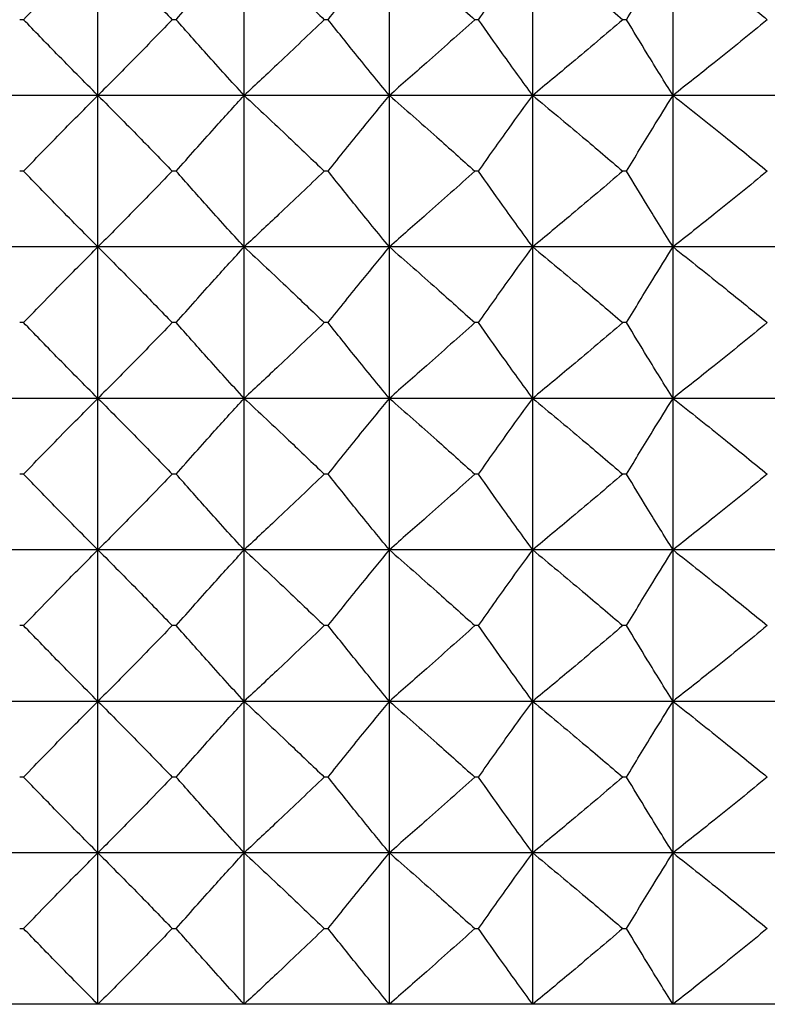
# Model space of a CAD drawing. Header units: millimetres. Extents: x 0 to 210, y 0 to 297.
# Tile 34 of 80: x 46.65 to 48.13, y 270.83 to 272.78. Entities that reach past the tile are written whole.
import ezdxf

# ---------------------------------------------------------------- set-up
doc = ezdxf.new("R2010")
doc.units = ezdxf.units.MM

msp = doc.modelspace()

# ---------------------------------------------------------------- linework, layer by layer
at = {"color": 7, "linetype": 'Continuous', "lineweight": 25}
for p, q in [((46.8007, 272.6273), (46.8007, 272.9273)), ((47.0901, 272.6273), (47.0901, 272.9273)), ((47.3775, 272.6273), (47.3775, 272.9273)), ((47.6611, 272.6273), (47.6611, 272.9273)), ((47.9389, 272.6273), (47.9389, 272.9273)), ((46.6536, 272.7773), (46.6459, 272.7773)), ((46.9555, 272.7773), (46.9478, 272.7773)), ((47.2563, 272.7773), (47.2486, 272.7773)), ((47.554, 272.7773), (47.5465, 272.7773)), ((47.8468, 272.7773), (47.8394, 272.7773)), ((46.8007, 272.6273), (46.5113, 272.6273)), ((47.0901, 272.6273), (46.8007, 272.6273)), ((46.8007, 272.3273), (46.8007, 272.6273)), ((47.0901, 272.3273), (47.0901, 272.6273)), ((47.3775, 272.6273), (47.0901, 272.6273)), ((47.3775, 272.3273), (47.3775, 272.6273)), ((47.6611, 272.6273), (47.3775, 272.6273)), ((47.6611, 272.3273), (47.6611, 272.6273)), ((47.9389, 272.6273), (47.6611, 272.6273)), ((47.9389, 272.3273), (47.9389, 272.6273)), ((48.2092, 272.6273), (47.9389, 272.6273)), ((46.6536, 272.4773), (46.6459, 272.4773)), ((46.9555, 272.4773), (46.9478, 272.4773)), ((47.2563, 272.4773), (47.2486, 272.4773)), ((47.554, 272.4773), (47.5465, 272.4773)), ((47.8468, 272.4773), (47.8394, 272.4773)), ((46.8007, 272.3273), (46.5113, 272.3273)), ((47.0901, 272.3273), (46.8007, 272.3273)), ((46.8007, 272.0273), (46.8007, 272.3273)), ((47.0901, 272.0273), (47.0901, 272.3273)), ((47.3775, 272.3273), (47.0901, 272.3273)), ((47.3775, 272.0273), (47.3775, 272.3273)), ((47.6611, 272.3273), (47.3775, 272.3273)), ((47.6611, 272.0273), (47.6611, 272.3273)), ((47.9389, 272.3273), (47.6611, 272.3273)), ((47.9389, 272.0273), (47.9389, 272.3273)), ((48.2092, 272.3273), (47.9389, 272.3273)), ((46.6536, 272.1773), (46.6459, 272.1773)), ((46.9555, 272.1773), (46.9478, 272.1773)), ((47.2563, 272.1773), (47.2486, 272.1773)), ((47.554, 272.1773), (47.5465, 272.1773)), ((47.8468, 272.1773), (47.8394, 272.1773)), ((46.8007, 272.0273), (46.5113, 272.0273)), ((47.0901, 272.0273), (46.8007, 272.0273)), ((46.8007, 271.7273), (46.8007, 272.0273)), ((47.0901, 271.7273), (47.0901, 272.0273)), ((47.3775, 272.0273), (47.0901, 272.0273)), ((47.3775, 271.7273), (47.3775, 272.0273)), ((47.6611, 272.0273), (47.3775, 272.0273)), ((47.6611, 271.7273), (47.6611, 272.0273)), ((47.9389, 272.0273), (47.6611, 272.0273)), ((47.9389, 271.7273), (47.9389, 272.0273)), ((48.2092, 272.0273), (47.9389, 272.0273)), ((46.6536, 271.8773), (46.6459, 271.8773)), ((46.9555, 271.8773), (46.9478, 271.8773)), ((47.2563, 271.8773), (47.2486, 271.8773)), ((47.554, 271.8773), (47.5465, 271.8773)), ((47.8468, 271.8773), (47.8394, 271.8773)), ((46.8007, 271.7273), (46.5113, 271.7273)), ((47.0901, 271.7273), (46.8007, 271.7273)), ((46.8007, 271.4273), (46.8007, 271.7273)), ((47.0901, 271.4273), (47.0901, 271.7273)), ((47.3775, 271.7273), (47.0901, 271.7273)), ((47.3775, 271.4273), (47.3775, 271.7273)), ((47.6611, 271.7273), (47.3775, 271.7273)), ((47.6611, 271.4273), (47.6611, 271.7273)), ((47.9389, 271.7273), (47.6611, 271.7273)), ((47.9389, 271.4273), (47.9389, 271.7273)), ((48.2092, 271.7273), (47.9389, 271.7273)), ((46.6536, 271.5773), (46.6459, 271.5773)), ((46.9555, 271.5773), (46.9478, 271.5773)), ((47.2563, 271.5773), (47.2486, 271.5773)), ((47.554, 271.5773), (47.5465, 271.5773)), ((47.8468, 271.5773), (47.8394, 271.5773)), ((46.8007, 271.4273), (46.5113, 271.4273)), ((47.0901, 271.4273), (46.8007, 271.4273)), ((46.8007, 271.1273), (46.8007, 271.4273)), ((47.0901, 271.1273), (47.0901, 271.4273)), ((47.3775, 271.4273), (47.0901, 271.4273)), ((47.3775, 271.1273), (47.3775, 271.4273)), ((47.6611, 271.4273), (47.3775, 271.4273)), ((47.6611, 271.1273), (47.6611, 271.4273)), ((47.9389, 271.4273), (47.6611, 271.4273)), ((47.9389, 271.1273), (47.9389, 271.4273)), ((48.2092, 271.4273), (47.9389, 271.4273)), ((46.6536, 271.2773), (46.6459, 271.2773)), ((46.9555, 271.2773), (46.9478, 271.2773)), ((47.2563, 271.2773), (47.2486, 271.2773)), ((47.554, 271.2773), (47.5465, 271.2773)), ((47.8468, 271.2773), (47.8394, 271.2773)), ((46.8007, 271.1273), (46.5113, 271.1273)), ((46.8007, 270.8273), (46.8007, 271.1273)), ((47.0901, 271.1273), (46.8007, 271.1273)), ((47.0901, 270.8273), (47.0901, 271.1273)), ((47.3775, 271.1273), (47.0901, 271.1273)), ((47.3775, 270.8273), (47.3775, 271.1273)), ((47.6611, 271.1273), (47.3775, 271.1273)), ((47.6611, 270.8273), (47.6611, 271.1273)), ((47.9389, 271.1273), (47.6611, 271.1273)), ((47.9389, 270.8273), (47.9389, 271.1273)), ((48.2092, 271.1273), (47.9389, 271.1273)), ((46.6459, 270.9773), (46.6536, 270.9773)), ((46.9478, 270.9773), (46.9555, 270.9773)), ((47.2486, 270.9773), (47.2563, 270.9773)), ((47.5465, 270.9773), (47.554, 270.9773)), ((47.8394, 270.9773), (47.8468, 270.9773)), ((46.8007, 270.8273), (46.5113, 270.8273)), ((47.0901, 270.8273), (46.8007, 270.8273)), ((47.3775, 270.8273), (47.0901, 270.8273)), ((47.6611, 270.8273), (47.3775, 270.8273)), ((47.9389, 270.8273), (47.6611, 270.8273)), ((48.2092, 270.8273), (47.9389, 270.8273))]:
    msp.add_line(p, q, dxfattribs=at)
for points, knots in [([(46.6536, 272.7773), (46.6812, 272.8059), (46.7299, 272.8562), (46.7793, 272.9058), (46.8007, 272.9273)], [0, 0, 0, 0, 0.567479, 1, 1, 1, 1]), ([(46.8007, 272.9273), (46.828, 272.8999), (46.8773, 272.8502), (46.926, 272.7998), (46.9478, 272.7773)], [0, 0, 0, 0, 0.552504, 1, 1, 1, 1]), ([(46.9555, 272.7773), (46.9807, 272.8059), (47.0253, 272.8562), (47.0705, 272.9058), (47.0901, 272.9273)], [0, 0, 0, 0, 0.5676867, 1, 1, 1, 1]), ([(47.0901, 272.9273), (47.1195, 272.8999), (47.1727, 272.8502), (47.2251, 272.7998), (47.2486, 272.7773)], [0, 0, 0, 0, 0.5526797, 1, 1, 1, 1]), ([(47.2563, 272.7773), (47.279, 272.8059), (47.3191, 272.8561), (47.3599, 272.9058), (47.3775, 272.9273)], [0, 0, 0, 0, 0.567926, 1, 1, 1, 1]), ([(47.3775, 272.9273), (47.4088, 272.8999), (47.4655, 272.8503), (47.5215, 272.7998), (47.5465, 272.7773)], [0, 0, 0, 0, 0.552828, 1, 1, 1, 1]), ([(47.554, 272.7773), (47.5741, 272.8058), (47.6095, 272.8561), (47.6455, 272.9058), (47.6611, 272.9273)], [0, 0, 0, 0, 0.568197, 1, 1, 1, 1]), ([(47.6611, 272.9273), (47.6941, 272.8999), (47.7539, 272.8503), (47.813, 272.7998), (47.8394, 272.7773)], [0, 0, 0, 0, 0.5529505, 1, 1, 1, 1]), ([(47.8468, 272.7773), (47.8641, 272.8058), (47.8945, 272.856), (47.9255, 272.9058), (47.9389, 272.9273)], [0, 0, 0, 0, 0.568495, 1, 1, 1, 1]), ([(47.9389, 272.9273), (47.9735, 272.8999), (48.036, 272.8503), (48.0978, 272.7998), (48.1254, 272.7773)], [0, 0, 0, 0, 0.553051, 1, 1, 1, 1]), ([(46.8007, 272.6273), (46.7734, 272.6547), (46.724, 272.7044), (46.6754, 272.7548), (46.6536, 272.7773)], [0, 0, 0, 0, 0.552481, 1, 1, 1, 1]), ([(46.9478, 272.7773), (46.9201, 272.7487), (46.8715, 272.6984), (46.8221, 272.6488), (46.8007, 272.6273)], [0, 0, 0, 0, 0.567457, 1, 1, 1, 1]), ([(47.0901, 272.6273), (47.0651, 272.6547), (47.0199, 272.7044), (46.9754, 272.7548), (46.9555, 272.7773)], [0, 0, 0, 0, 0.552273, 1, 1, 1, 1]), ([(47.2486, 272.7773), (47.2188, 272.7487), (47.1663, 272.6984), (47.1131, 272.6488), (47.0901, 272.6273)], [0, 0, 0, 0, 0.567283, 1, 1, 1, 1]), ([(47.3775, 272.6273), (47.355, 272.6548), (47.3142, 272.7045), (47.2742, 272.7548), (47.2563, 272.7773)], [0, 0, 0, 0, 0.552033, 1, 1, 1, 1]), ([(47.5465, 272.7773), (47.5147, 272.7487), (47.4587, 272.6983), (47.402, 272.6488), (47.3775, 272.6273)], [0, 0, 0, 0, 0.567135, 1, 1, 1, 1]), ([(47.6611, 272.6273), (47.6412, 272.6548), (47.6052, 272.7045), (47.5699, 272.7548), (47.554, 272.7773)], [0, 0, 0, 0, 0.551761, 1, 1, 1, 1]), ([(47.8394, 272.7773), (47.8059, 272.7487), (47.7468, 272.6983), (47.687, 272.6488), (47.6611, 272.6273)], [0, 0, 0, 0, 0.567013, 1, 1, 1, 1]), ([(47.9389, 272.6273), (47.9218, 272.6548), (47.8908, 272.7046), (47.8604, 272.7548), (47.8468, 272.7773)], [0, 0, 0, 0, 0.551461, 1, 1, 1, 1]), ([(48.1254, 272.7773), (48.0904, 272.7487), (48.0285, 272.6983), (47.966, 272.6488), (47.9389, 272.6273)], [0, 0, 0, 0, 0.5669132, 1, 1, 1, 1]), ([(46.6536, 272.4773), (46.6812, 272.5059), (46.7299, 272.5562), (46.7793, 272.6058), (46.8007, 272.6273)], [0, 0, 0, 0, 0.5675081, 1, 1, 1, 1]), ([(46.8007, 272.6273), (46.828, 272.5999), (46.8773, 272.5502), (46.926, 272.4998), (46.9478, 272.4773)], [0, 0, 0, 0, 0.552481, 1, 1, 1, 1]), ([(46.9555, 272.4773), (46.9807, 272.5059), (47.0252, 272.5562), (47.0705, 272.6058), (47.0901, 272.6273)], [0, 0, 0, 0, 0.5677177, 1, 1, 1, 1]), ([(47.0901, 272.6273), (47.1195, 272.5999), (47.1727, 272.5502), (47.2251, 272.4998), (47.2486, 272.4773)], [0, 0, 0, 0, 0.552659, 1, 1, 1, 1]), ([(47.2563, 272.4773), (47.279, 272.5059), (47.3191, 272.5561), (47.3599, 272.6058), (47.3775, 272.6273)], [0, 0, 0, 0, 0.56796, 1, 1, 1, 1]), ([(47.3775, 272.6273), (47.4088, 272.5999), (47.4655, 272.5503), (47.5215, 272.4999), (47.5465, 272.4773)], [0, 0, 0, 0, 0.552808, 1, 1, 1, 1]), ([(47.554, 272.4773), (47.5741, 272.5059), (47.6095, 272.5561), (47.6455, 272.6058), (47.6611, 272.6273)], [0, 0, 0, 0, 0.568234, 1, 1, 1, 1]), ([(47.6611, 272.6273), (47.6941, 272.5999), (47.7539, 272.5503), (47.813, 272.4999), (47.8394, 272.4773)], [0, 0, 0, 0, 0.5529322, 1, 1, 1, 1]), ([(47.8468, 272.4773), (47.8641, 272.5058), (47.8945, 272.556), (47.9255, 272.6058), (47.9389, 272.6273)], [0, 0, 0, 0, 0.568536, 1, 1, 1, 1]), ([(47.9389, 272.6273), (47.9735, 272.5999), (48.036, 272.5503), (48.0978, 272.4999), (48.1254, 272.4773)], [0, 0, 0, 0, 0.553034, 1, 1, 1, 1]), ([(46.8007, 272.3273), (46.7734, 272.3547), (46.724, 272.4044), (46.6754, 272.4548), (46.6536, 272.4773)], [0, 0, 0, 0, 0.552504, 1, 1, 1, 1]), ([(46.9478, 272.4773), (46.9201, 272.4487), (46.8715, 272.3984), (46.8221, 272.3488), (46.8007, 272.3273)], [0, 0, 0, 0, 0.567479, 1, 1, 1, 1]), ([(47.0901, 272.3273), (47.0651, 272.3547), (47.0199, 272.4044), (46.9754, 272.4548), (46.9555, 272.4773)], [0, 0, 0, 0, 0.552298, 1, 1, 1, 1]), ([(47.2486, 272.4773), (47.2188, 272.4487), (47.1663, 272.3984), (47.1131, 272.3488), (47.0901, 272.3273)], [0, 0, 0, 0, 0.567303, 1, 1, 1, 1]), ([(47.3775, 272.3273), (47.355, 272.3548), (47.3142, 272.4045), (47.2742, 272.4548), (47.2563, 272.4773)], [0, 0, 0, 0, 0.55206, 1, 1, 1, 1]), ([(47.5465, 272.4773), (47.5147, 272.4487), (47.4587, 272.3983), (47.402, 272.3488), (47.3775, 272.3273)], [0, 0, 0, 0, 0.567154, 1, 1, 1, 1]), ([(47.6611, 272.3273), (47.6412, 272.3548), (47.6052, 272.4045), (47.5699, 272.4548), (47.554, 272.4773)], [0, 0, 0, 0, 0.55179, 1, 1, 1, 1]), ([(47.8394, 272.4773), (47.8059, 272.4487), (47.7468, 272.3983), (47.687, 272.3488), (47.6611, 272.3273)], [0, 0, 0, 0, 0.567031, 1, 1, 1, 1]), ([(47.9389, 272.3273), (47.9218, 272.3548), (47.8908, 272.4046), (47.8604, 272.4548), (47.8468, 272.4773)], [0, 0, 0, 0, 0.551493, 1, 1, 1, 1]), ([(48.1254, 272.4773), (48.0904, 272.4487), (48.0285, 272.3983), (47.966, 272.3488), (47.9389, 272.3273)], [0, 0, 0, 0, 0.56693, 1, 1, 1, 1]), ([(46.6536, 272.1773), (46.6812, 272.2059), (46.7299, 272.2562), (46.7793, 272.3058), (46.8007, 272.3273)], [0, 0, 0, 0, 0.5675081, 1, 1, 1, 1]), ([(46.8007, 272.3273), (46.828, 272.2999), (46.8773, 272.2502), (46.926, 272.1998), (46.9478, 272.1773)], [0, 0, 0, 0, 0.552481, 1, 1, 1, 1]), ([(46.9555, 272.1773), (46.9807, 272.2059), (47.0252, 272.2562), (47.0705, 272.3058), (47.0901, 272.3273)], [0, 0, 0, 0, 0.5677177, 1, 1, 1, 1]), ([(47.0901, 272.3273), (47.1195, 272.2999), (47.1727, 272.2502), (47.2251, 272.1998), (47.2486, 272.1773)], [0, 0, 0, 0, 0.552659, 1, 1, 1, 1]), ([(47.2563, 272.1773), (47.279, 272.2059), (47.3191, 272.2561), (47.3599, 272.3058), (47.3775, 272.3273)], [0, 0, 0, 0, 0.56796, 1, 1, 1, 1]), ([(47.3775, 272.3273), (47.4088, 272.2999), (47.4655, 272.2503), (47.5215, 272.1998), (47.5465, 272.1773)], [0, 0, 0, 0, 0.552808, 1, 1, 1, 1]), ([(47.554, 272.1773), (47.5741, 272.2058), (47.6095, 272.2561), (47.6455, 272.3058), (47.6611, 272.3273)], [0, 0, 0, 0, 0.568234, 1, 1, 1, 1]), ([(47.6611, 272.3273), (47.6941, 272.2999), (47.7539, 272.2503), (47.813, 272.1999), (47.8394, 272.1773)], [0, 0, 0, 0, 0.5529322, 1, 1, 1, 1]), ([(47.8468, 272.1773), (47.8641, 272.2058), (47.8945, 272.256), (47.9255, 272.3058), (47.9389, 272.3273)], [0, 0, 0, 0, 0.568536, 1, 1, 1, 1]), ([(47.9389, 272.3273), (47.9735, 272.2999), (48.036, 272.2503), (48.0978, 272.1999), (48.1254, 272.1773)], [0, 0, 0, 0, 0.553034, 1, 1, 1, 1]), ([(46.8007, 272.0273), (46.7734, 272.0547), (46.724, 272.1044), (46.6754, 272.1548), (46.6536, 272.1773)], [0, 0, 0, 0, 0.552481, 1, 1, 1, 1]), ([(46.9478, 272.1773), (46.9201, 272.1487), (46.8715, 272.0984), (46.8221, 272.0488), (46.8007, 272.0273)], [0, 0, 0, 0, 0.567508, 1, 1, 1, 1]), ([(47.0901, 272.0273), (47.0651, 272.0548), (47.0199, 272.1044), (46.9754, 272.1548), (46.9555, 272.1773)], [0, 0, 0, 0, 0.552273, 1, 1, 1, 1]), ([(47.2486, 272.1773), (47.2188, 272.1487), (47.1663, 272.0984), (47.1131, 272.0488), (47.0901, 272.0273)], [0, 0, 0, 0, 0.567329, 1, 1, 1, 1]), ([(47.3775, 272.0273), (47.355, 272.0548), (47.3142, 272.1045), (47.2742, 272.1548), (47.2563, 272.1773)], [0, 0, 0, 0, 0.552033, 1, 1, 1, 1]), ([(47.5465, 272.1773), (47.5147, 272.1487), (47.4587, 272.0983), (47.402, 272.0488), (47.3775, 272.0273)], [0, 0, 0, 0, 0.567179, 1, 1, 1, 1]), ([(47.6611, 272.0273), (47.6412, 272.0548), (47.6052, 272.1045), (47.5699, 272.1548), (47.554, 272.1773)], [0, 0, 0, 0, 0.551761, 1, 1, 1, 1]), ([(47.8394, 272.1773), (47.8059, 272.1487), (47.7468, 272.0983), (47.687, 272.0488), (47.6611, 272.0273)], [0, 0, 0, 0, 0.567054, 1, 1, 1, 1]), ([(47.9389, 272.0273), (47.9218, 272.0548), (47.8908, 272.1046), (47.8604, 272.1548), (47.8468, 272.1773)], [0, 0, 0, 0, 0.551461, 1, 1, 1, 1]), ([(48.1254, 272.1773), (48.0904, 272.1487), (48.0285, 272.0983), (47.966, 272.0488), (47.9389, 272.0273)], [0, 0, 0, 0, 0.5669522, 1, 1, 1, 1]), ([(46.6536, 271.8773), (46.6812, 271.9059), (46.7299, 271.9562), (46.7793, 272.0058), (46.8007, 272.0273)], [0, 0, 0, 0, 0.567479, 1, 1, 1, 1]), ([(46.8007, 272.0273), (46.828, 271.9999), (46.8773, 271.9502), (46.926, 271.8998), (46.9478, 271.8773)], [0, 0, 0, 0, 0.552504, 1, 1, 1, 1]), ([(46.9555, 271.8773), (46.9807, 271.9059), (47.0253, 271.9562), (47.0705, 272.0058), (47.0901, 272.0273)], [0, 0, 0, 0, 0.5676867, 1, 1, 1, 1]), ([(47.0901, 272.0273), (47.1195, 271.9999), (47.1727, 271.9502), (47.2251, 271.8998), (47.2486, 271.8773)], [0, 0, 0, 0, 0.5526797, 1, 1, 1, 1]), ([(47.2563, 271.8773), (47.279, 271.9059), (47.3191, 271.9561), (47.3599, 272.0058), (47.3775, 272.0273)], [0, 0, 0, 0, 0.567926, 1, 1, 1, 1]), ([(47.3775, 272.0273), (47.4088, 271.9999), (47.4655, 271.9503), (47.5215, 271.8998), (47.5465, 271.8773)], [0, 0, 0, 0, 0.552828, 1, 1, 1, 1]), ([(47.554, 271.8773), (47.5741, 271.9058), (47.6095, 271.9561), (47.6455, 272.0058), (47.6611, 272.0273)], [0, 0, 0, 0, 0.568197, 1, 1, 1, 1]), ([(47.6611, 272.0273), (47.6941, 271.9999), (47.7539, 271.9503), (47.813, 271.8998), (47.8394, 271.8773)], [0, 0, 0, 0, 0.5529505, 1, 1, 1, 1]), ([(47.8468, 271.8773), (47.8641, 271.9058), (47.8945, 271.956), (47.9255, 272.0058), (47.9389, 272.0273)], [0, 0, 0, 0, 0.568495, 1, 1, 1, 1]), ([(47.9389, 272.0273), (47.9735, 271.9999), (48.036, 271.9503), (48.0978, 271.8998), (48.1254, 271.8773)], [0, 0, 0, 0, 0.553051, 1, 1, 1, 1]), ([(46.8007, 271.7273), (46.7734, 271.7547), (46.724, 271.8044), (46.6754, 271.8548), (46.6536, 271.8773)], [0, 0, 0, 0, 0.552481, 1, 1, 1, 1]), ([(46.9478, 271.8773), (46.9201, 271.8487), (46.8715, 271.7984), (46.8221, 271.7488), (46.8007, 271.7273)], [0, 0, 0, 0, 0.567457, 1, 1, 1, 1]), ([(47.0901, 271.7273), (47.0651, 271.7547), (47.0199, 271.8044), (46.9754, 271.8548), (46.9555, 271.8773)], [0, 0, 0, 0, 0.552273, 1, 1, 1, 1]), ([(47.2486, 271.8773), (47.2188, 271.8487), (47.1663, 271.7984), (47.1131, 271.7488), (47.0901, 271.7273)], [0, 0, 0, 0, 0.567283, 1, 1, 1, 1]), ([(47.3775, 271.7273), (47.355, 271.7548), (47.3142, 271.8045), (47.2742, 271.8548), (47.2563, 271.8773)], [0, 0, 0, 0, 0.552033, 1, 1, 1, 1]), ([(47.5465, 271.8773), (47.5147, 271.8487), (47.4587, 271.7983), (47.402, 271.7488), (47.3775, 271.7273)], [0, 0, 0, 0, 0.567135, 1, 1, 1, 1]), ([(47.6611, 271.7273), (47.6412, 271.7548), (47.6052, 271.8045), (47.5699, 271.8548), (47.554, 271.8773)], [0, 0, 0, 0, 0.551761, 1, 1, 1, 1]), ([(47.8394, 271.8773), (47.8059, 271.8487), (47.7468, 271.7983), (47.687, 271.7488), (47.6611, 271.7273)], [0, 0, 0, 0, 0.567013, 1, 1, 1, 1]), ([(47.9389, 271.7273), (47.9218, 271.7548), (47.8908, 271.8046), (47.8604, 271.8548), (47.8468, 271.8773)], [0, 0, 0, 0, 0.551461, 1, 1, 1, 1]), ([(48.1254, 271.8773), (48.0904, 271.8487), (48.0285, 271.7983), (47.966, 271.7488), (47.9389, 271.7273)], [0, 0, 0, 0, 0.5669132, 1, 1, 1, 1]), ([(46.6536, 271.5773), (46.6812, 271.6059), (46.7299, 271.6562), (46.7793, 271.7058), (46.8007, 271.7273)], [0, 0, 0, 0, 0.567508, 1, 1, 1, 1]), ([(46.8007, 271.7273), (46.828, 271.6999), (46.8773, 271.6502), (46.926, 271.5998), (46.9478, 271.5773)], [0, 0, 0, 0, 0.552481, 1, 1, 1, 1]), ([(46.9555, 271.5773), (46.9807, 271.6059), (47.0252, 271.6562), (47.0705, 271.7058), (47.0901, 271.7273)], [0, 0, 0, 0, 0.5677177, 1, 1, 1, 1]), ([(47.0901, 271.7273), (47.1195, 271.6999), (47.1727, 271.6502), (47.2251, 271.5998), (47.2486, 271.5773)], [0, 0, 0, 0, 0.552659, 1, 1, 1, 1]), ([(47.2563, 271.5773), (47.279, 271.6059), (47.3191, 271.6561), (47.3599, 271.7058), (47.3775, 271.7273)], [0, 0, 0, 0, 0.56796, 1, 1, 1, 1]), ([(47.3775, 271.7273), (47.4088, 271.6999), (47.4655, 271.6503), (47.5215, 271.5999), (47.5465, 271.5773)], [0, 0, 0, 0, 0.552808, 1, 1, 1, 1]), ([(47.554, 271.5773), (47.5741, 271.6059), (47.6095, 271.6561), (47.6455, 271.7058), (47.6611, 271.7273)], [0, 0, 0, 0, 0.568234, 1, 1, 1, 1]), ([(47.6611, 271.7273), (47.6941, 271.6999), (47.7539, 271.6503), (47.813, 271.5999), (47.8394, 271.5773)], [0, 0, 0, 0, 0.5529322, 1, 1, 1, 1]), ([(47.8468, 271.5773), (47.8641, 271.6058), (47.8945, 271.656), (47.9255, 271.7058), (47.9389, 271.7273)], [0, 0, 0, 0, 0.568536, 1, 1, 1, 1]), ([(47.9389, 271.7273), (47.9735, 271.6999), (48.036, 271.6503), (48.0978, 271.5999), (48.1254, 271.5773)], [0, 0, 0, 0, 0.553034, 1, 1, 1, 1]), ([(46.8007, 271.4273), (46.7734, 271.4547), (46.724, 271.5044), (46.6754, 271.5548), (46.6536, 271.5773)], [0, 0, 0, 0, 0.552481, 1, 1, 1, 1]), ([(46.9478, 271.5773), (46.9201, 271.5487), (46.8715, 271.4984), (46.8221, 271.4488), (46.8007, 271.4273)], [0, 0, 0, 0, 0.567508, 1, 1, 1, 1]), ([(47.0901, 271.4273), (47.0651, 271.4548), (47.0199, 271.5044), (46.9754, 271.5548), (46.9555, 271.5773)], [0, 0, 0, 0, 0.552273, 1, 1, 1, 1]), ([(47.2486, 271.5773), (47.2188, 271.5487), (47.1663, 271.4984), (47.1131, 271.4488), (47.0901, 271.4273)], [0, 0, 0, 0, 0.567329, 1, 1, 1, 1]), ([(47.3775, 271.4273), (47.355, 271.4548), (47.3142, 271.5045), (47.2742, 271.5548), (47.2563, 271.5773)], [0, 0, 0, 0, 0.552033, 1, 1, 1, 1]), ([(47.5465, 271.5773), (47.5147, 271.5487), (47.4587, 271.4983), (47.402, 271.4488), (47.3775, 271.4273)], [0, 0, 0, 0, 0.567179, 1, 1, 1, 1]), ([(47.6611, 271.4273), (47.6412, 271.4548), (47.6052, 271.5045), (47.5699, 271.5548), (47.554, 271.5773)], [0, 0, 0, 0, 0.551761, 1, 1, 1, 1]), ([(47.8394, 271.5773), (47.8059, 271.5487), (47.7468, 271.4983), (47.687, 271.4488), (47.6611, 271.4273)], [0, 0, 0, 0, 0.567054, 1, 1, 1, 1]), ([(47.9389, 271.4273), (47.9218, 271.4548), (47.8908, 271.5046), (47.8604, 271.5548), (47.8468, 271.5773)], [0, 0, 0, 0, 0.551461, 1, 1, 1, 1]), ([(48.1254, 271.5773), (48.0904, 271.5487), (48.0285, 271.4983), (47.966, 271.4488), (47.9389, 271.4273)], [0, 0, 0, 0, 0.5669522, 1, 1, 1, 1]), ([(46.6536, 271.2773), (46.6812, 271.3059), (46.7299, 271.3562), (46.7793, 271.4058), (46.8007, 271.4273)], [0, 0, 0, 0, 0.567479, 1, 1, 1, 1]), ([(46.8007, 271.4273), (46.828, 271.3999), (46.8773, 271.3502), (46.926, 271.2998), (46.9478, 271.2773)], [0, 0, 0, 0, 0.552504, 1, 1, 1, 1]), ([(46.9555, 271.2773), (46.9807, 271.3059), (47.0253, 271.3562), (47.0705, 271.4058), (47.0901, 271.4273)], [0, 0, 0, 0, 0.5676867, 1, 1, 1, 1]), ([(47.0901, 271.4273), (47.1195, 271.3999), (47.1727, 271.3502), (47.2251, 271.2998), (47.2486, 271.2773)], [0, 0, 0, 0, 0.5526797, 1, 1, 1, 1]), ([(47.2563, 271.2773), (47.279, 271.3059), (47.3191, 271.3561), (47.3599, 271.4058), (47.3775, 271.4273)], [0, 0, 0, 0, 0.567926, 1, 1, 1, 1]), ([(47.3775, 271.4273), (47.4088, 271.3999), (47.4655, 271.3503), (47.5215, 271.2998), (47.5465, 271.2773)], [0, 0, 0, 0, 0.552828, 1, 1, 1, 1]), ([(47.554, 271.2773), (47.5741, 271.3058), (47.6095, 271.3561), (47.6455, 271.4058), (47.6611, 271.4273)], [0, 0, 0, 0, 0.568197, 1, 1, 1, 1]), ([(47.6611, 271.4273), (47.6941, 271.3999), (47.7539, 271.3503), (47.813, 271.2998), (47.8394, 271.2773)], [0, 0, 0, 0, 0.5529505, 1, 1, 1, 1]), ([(47.8468, 271.2773), (47.8641, 271.3058), (47.8945, 271.356), (47.9255, 271.4058), (47.9389, 271.4273)], [0, 0, 0, 0, 0.568495, 1, 1, 1, 1]), ([(47.9389, 271.4273), (47.9735, 271.3999), (48.036, 271.3503), (48.0978, 271.2999), (48.1254, 271.2773)], [0, 0, 0, 0, 0.553051, 1, 1, 1, 1]), ([(46.8007, 271.1273), (46.7734, 271.1547), (46.724, 271.2044), (46.6754, 271.2548), (46.6536, 271.2773)], [0, 0, 0, 0, 0.552481, 1, 1, 1, 1]), ([(46.9478, 271.2773), (46.9201, 271.2487), (46.8715, 271.1984), (46.8221, 271.1488), (46.8007, 271.1273)], [0, 0, 0, 0, 0.567508, 1, 1, 1, 1]), ([(47.0901, 271.1273), (47.0651, 271.1548), (47.0199, 271.2044), (46.9754, 271.2548), (46.9555, 271.2773)], [0, 0, 0, 0, 0.552273, 1, 1, 1, 1]), ([(47.2486, 271.2773), (47.2188, 271.2487), (47.1663, 271.1984), (47.1131, 271.1488), (47.0901, 271.1273)], [0, 0, 0, 0, 0.567329, 1, 1, 1, 1]), ([(47.3775, 271.1273), (47.355, 271.1548), (47.3142, 271.2045), (47.2742, 271.2548), (47.2563, 271.2773)], [0, 0, 0, 0, 0.552033, 1, 1, 1, 1]), ([(47.5465, 271.2773), (47.5147, 271.2487), (47.4587, 271.1983), (47.402, 271.1488), (47.3775, 271.1273)], [0, 0, 0, 0, 0.567179, 1, 1, 1, 1]), ([(47.6611, 271.1273), (47.6412, 271.1548), (47.6052, 271.2045), (47.5699, 271.2548), (47.554, 271.2773)], [0, 0, 0, 0, 0.551761, 1, 1, 1, 1]), ([(47.8394, 271.2773), (47.8059, 271.2487), (47.7468, 271.1983), (47.687, 271.1488), (47.6611, 271.1273)], [0, 0, 0, 0, 0.567054, 1, 1, 1, 1]), ([(47.9389, 271.1273), (47.9218, 271.1548), (47.8908, 271.2046), (47.8604, 271.2548), (47.8468, 271.2773)], [0, 0, 0, 0, 0.551461, 1, 1, 1, 1]), ([(48.1254, 271.2773), (48.0904, 271.2487), (48.0285, 271.1983), (47.966, 271.1488), (47.9389, 271.1273)], [0, 0, 0, 0, 0.5669522, 1, 1, 1, 1]), ([(46.6536, 270.9773), (46.6812, 271.0059), (46.7299, 271.0562), (46.7793, 271.1058), (46.8007, 271.1273)], [0, 0, 0, 0, 0.5674575, 1, 1, 1, 1]), ([(46.8007, 271.1273), (46.828, 271.0999), (46.8773, 271.0502), (46.926, 270.9999), (46.9478, 270.9773)], [0, 0, 0, 0, 0.552481, 1, 1, 1, 1]), ([(46.9555, 270.9773), (46.9807, 271.0059), (47.0253, 271.0562), (47.0705, 271.1058), (47.0901, 271.1273)], [0, 0, 0, 0, 0.567663, 1, 1, 1, 1]), ([(47.0901, 271.1273), (47.1195, 271.0999), (47.1727, 271.0502), (47.2251, 270.9999), (47.2486, 270.9773)], [0, 0, 0, 0, 0.552659, 1, 1, 1, 1]), ([(47.2563, 270.9773), (47.279, 271.0059), (47.3191, 271.0561), (47.3599, 271.1058), (47.3775, 271.1273)], [0, 0, 0, 0, 0.5679, 1, 1, 1, 1]), ([(47.3775, 271.1273), (47.4088, 271.0999), (47.4655, 271.0503), (47.5215, 270.9999), (47.5465, 270.9773)], [0, 0, 0, 0, 0.552808, 1, 1, 1, 1]), ([(47.554, 270.9773), (47.5741, 271.0059), (47.6095, 271.0561), (47.6455, 271.1058), (47.6611, 271.1273)], [0, 0, 0, 0, 0.568168, 1, 1, 1, 1]), ([(47.6611, 271.1273), (47.6941, 271.0999), (47.7539, 271.0503), (47.813, 270.9999), (47.8394, 270.9773)], [0, 0, 0, 0, 0.5529322, 1, 1, 1, 1]), ([(47.8468, 270.9773), (47.8641, 271.0058), (47.8945, 271.056), (47.9255, 271.1058), (47.9389, 271.1273)], [0, 0, 0, 0, 0.568464, 1, 1, 1, 1]), ([(47.9389, 271.1273), (47.9735, 271.0999), (48.036, 271.0503), (48.0978, 270.9999), (48.1254, 270.9773)], [0, 0, 0, 0, 0.553034, 1, 1, 1, 1]), ([(46.8007, 270.8273), (46.7734, 270.8547), (46.724, 270.9044), (46.6754, 270.9548), (46.6536, 270.9773)], [0, 0, 0, 0, 0.552504, 1, 1, 1, 1]), ([(46.9478, 270.9773), (46.9201, 270.9487), (46.8715, 270.8984), (46.8221, 270.8488), (46.8007, 270.8273)], [0, 0, 0, 0, 0.567479, 1, 1, 1, 1]), ([(47.0901, 270.8273), (47.0651, 270.8548), (47.0199, 270.9044), (46.9754, 270.9548), (46.9555, 270.9773)], [0, 0, 0, 0, 0.552298, 1, 1, 1, 1]), ([(47.2486, 270.9773), (47.2188, 270.9487), (47.1663, 270.8984), (47.1131, 270.8488), (47.0901, 270.8273)], [0, 0, 0, 0, 0.567303, 1, 1, 1, 1]), ([(47.3775, 270.8273), (47.355, 270.8548), (47.3142, 270.9045), (47.2742, 270.9548), (47.2563, 270.9773)], [0, 0, 0, 0, 0.55206, 1, 1, 1, 1]), ([(47.5465, 270.9773), (47.5147, 270.9487), (47.4587, 270.8983), (47.402, 270.8488), (47.3775, 270.8273)], [0, 0, 0, 0, 0.567154, 1, 1, 1, 1]), ([(47.6611, 270.8273), (47.6412, 270.8548), (47.6052, 270.9045), (47.5699, 270.9548), (47.554, 270.9773)], [0, 0, 0, 0, 0.55179, 1, 1, 1, 1]), ([(47.8394, 270.9773), (47.8059, 270.9487), (47.7468, 270.8983), (47.687, 270.8488), (47.6611, 270.8273)], [0, 0, 0, 0, 0.567031, 1, 1, 1, 1]), ([(47.9389, 270.8273), (47.9218, 270.8548), (47.8908, 270.9046), (47.8604, 270.9548), (47.8468, 270.9773)], [0, 0, 0, 0, 0.551493, 1, 1, 1, 1]), ([(48.1254, 270.9773), (48.0904, 270.9487), (48.0285, 270.8983), (47.966, 270.8488), (47.9389, 270.8273)], [0, 0, 0, 0, 0.56693, 1, 1, 1, 1])]:
    msp.add_open_spline(points, degree=3, knots=knots, dxfattribs=at)

doc.saveas('drawing.dxf')
